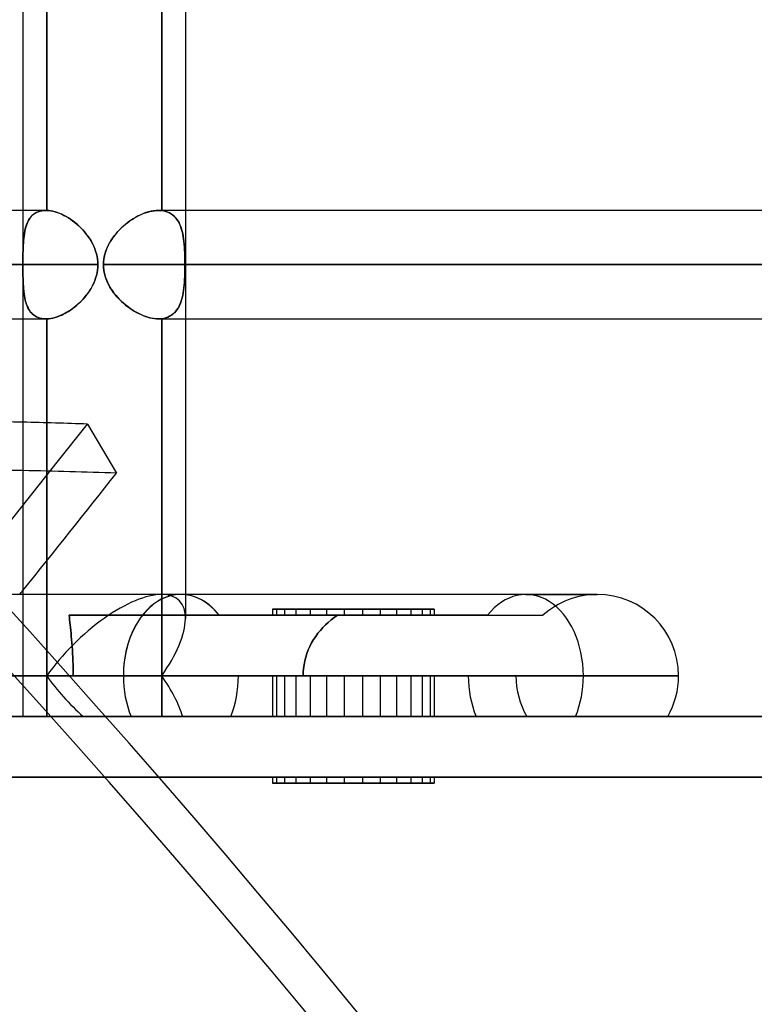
# Model space of a CAD drawing. Header units: millimetres. Extents: x -243 to 243, y -86 to 92.
# Tile 71 of 79: x 141 to 153, y -5 to 12. Entities that reach past the tile are written whole.
import ezdxf

# ---------------------------------------------------------------- set-up
doc = ezdxf.new("R2010")
doc.units = ezdxf.units.MM
doc.layers.add('MAIN-1', color=7, linetype='Continuous')

msp = doc.modelspace()

# ---------------------------------------------------------------- linework, layer by layer
at = {"layer": 'MAIN-1'}
for p, q in [((143.42, 25.058), (143.42, 1.62)), ((143.42, 25.058), (143.42, 2.014)), ((140.735, 24.66), (140.735, 0)), ((140.735, 15.363), (140.735, 8.352)), ((141.128, 15.363), (141.128, 8.352)), ((141.128, 8.352), (141.128, 15.363)), ((143.026, 8.35), (143.026, 15.365)), ((143.026, 15.365), (143.026, 8.35)), ((141.115, 8.352), (137.318, 8.352)), ((141.115, 8.352), (137.724, 8.352)), ((140.735, 8.352), (140.735, 6.562)), ((140.89, 8.269), (140.912, 8.288)), ((140.934, 8.303), (140.91, 8.286)), ((140.912, 8.288), (140.936, 8.305)), ((140.96, 8.318), (140.934, 8.303)), ((140.936, 8.305), (140.962, 8.319)), ((140.987, 8.33), (140.96, 8.318)), ((140.962, 8.319), (140.989, 8.331)), ((141.017, 8.34), (140.987, 8.33)), ((140.989, 8.331), (141.018, 8.34)), ((141.048, 8.347), (141.017, 8.34)), ((141.018, 8.34), (141.049, 8.347)), ((141.081, 8.351), (141.048, 8.347)), ((141.049, 8.347), (141.081, 8.351)), ((141.115, 8.352), (141.081, 8.351)), ((141.081, 8.351), (141.115, 8.352)), ((141.117, 8.352), (141.115, 8.352)), ((141.115, 8.352), (141.117, 8.352)), ((141.117, 8.352), (141.119, 8.352)), ((141.119, 8.352), (141.117, 8.352)), ((141.119, 8.352), (141.121, 8.352)), ((141.121, 8.352), (141.119, 8.352)), ((141.121, 8.352), (141.124, 8.352)), ((141.124, 8.352), (141.121, 8.352)), ((141.124, 8.352), (141.126, 8.352)), ((141.126, 8.352), (141.124, 8.352)), ((141.126, 8.352), (141.128, 8.352)), ((141.128, 8.352), (141.126, 8.352)), ((141.128, 8.352), (141.161, 8.35)), ((141.161, 8.35), (141.128, 8.352)), ((141.161, 8.35), (141.195, 8.346)), ((141.196, 8.346), (141.161, 8.35)), ((141.195, 8.346), (141.23, 8.339)), ((141.231, 8.339), (141.196, 8.346)), ((141.23, 8.339), (141.266, 8.33)), ((141.267, 8.329), (141.231, 8.339)), ((141.266, 8.33), (141.302, 8.318)), ((141.303, 8.318), (141.267, 8.329)), ((141.302, 8.318), (141.338, 8.305)), ((141.34, 8.304), (141.303, 8.318)), ((141.338, 8.305), (141.375, 8.289)), ((141.377, 8.288), (141.34, 8.304)), ((141.375, 8.289), (141.411, 8.271)), ((141.414, 8.27), (141.377, 8.288)), ((142.724, 8.3), (142.681, 8.282)), ((142.685, 8.283), (142.722, 8.299)), ((142.722, 8.299), (142.759, 8.313)), ((142.767, 8.316), (142.724, 8.3)), ((142.759, 8.313), (142.796, 8.325)), ((142.81, 8.329), (142.767, 8.316)), ((142.796, 8.325), (142.833, 8.335)), ((142.852, 8.339), (142.81, 8.329)), ((142.833, 8.335), (142.869, 8.342)), ((142.893, 8.346), (142.852, 8.339)), ((142.869, 8.342), (142.905, 8.348)), ((142.934, 8.351), (142.893, 8.346)), ((142.905, 8.348), (142.939, 8.351)), ((142.973, 8.352), (142.934, 8.351)), ((142.939, 8.351), (142.973, 8.352)), ((142.982, 8.352), (142.973, 8.352)), ((142.973, 8.352), (142.982, 8.352)), ((143.42, 8.352), (142.973, 8.352)), ((196.678, 8.352), (142.973, 8.352)), ((142.991, 8.352), (142.982, 8.352)), ((142.982, 8.352), (142.991, 8.352)), ((143, 8.352), (142.991, 8.352)), ((142.991, 8.352), (143, 8.352)), ((143.009, 8.351), (143, 8.352)), ((143, 8.352), (143.009, 8.351)), ((143.018, 8.35), (143.009, 8.351)), ((143.009, 8.351), (143.018, 8.35)), ((143.026, 8.35), (143.018, 8.35)), ((143.018, 8.35), (143.026, 8.35)), ((143.062, 8.344), (143.026, 8.35)), ((143.026, 8.35), (143.062, 8.344)), ((143.096, 8.335), (143.062, 8.344)), ((143.062, 8.344), (143.095, 8.335)), ((143.095, 8.335), (143.127, 8.324)), ((143.127, 8.324), (143.096, 8.335)), ((143.157, 8.31), (143.127, 8.324)), ((143.127, 8.324), (143.157, 8.31)), ((143.186, 8.293), (143.157, 8.31)), ((143.157, 8.31), (143.185, 8.294)), ((143.185, 8.294), (143.211, 8.275)), ((143.212, 8.274), (143.186, 8.293)), ((196.9, 8.352), (143.42, 8.352)), ((140.804, 8.139), (140.792, 8.108)), ((140.794, 8.113), (140.806, 8.144)), ((140.817, 8.168), (140.804, 8.139)), ((140.806, 8.144), (140.819, 8.173)), ((140.832, 8.196), (140.817, 8.168)), ((140.819, 8.173), (140.834, 8.2)), ((140.849, 8.222), (140.832, 8.196)), ((140.834, 8.2), (140.851, 8.225)), ((140.867, 8.245), (140.849, 8.222)), ((140.851, 8.225), (140.87, 8.248)), ((140.888, 8.267), (140.867, 8.245)), ((140.87, 8.248), (140.89, 8.269)), ((140.91, 8.286), (140.888, 8.267)), ((141.411, 8.271), (141.448, 8.252)), ((141.451, 8.25), (141.414, 8.27)), ((141.448, 8.252), (141.485, 8.23)), ((141.488, 8.228), (141.451, 8.25)), ((141.485, 8.23), (141.521, 8.207)), ((141.524, 8.204), (141.488, 8.228)), ((141.521, 8.207), (141.556, 8.181)), ((141.56, 8.179), (141.524, 8.204)), ((141.556, 8.181), (141.592, 8.155)), ((141.595, 8.152), (141.56, 8.179)), ((141.592, 8.155), (141.626, 8.126)), ((141.63, 8.123), (141.595, 8.152)), ((141.626, 8.126), (141.659, 8.096)), ((142.432, 8.125), (142.394, 8.093)), ((142.431, 8.124), (142.466, 8.152)), ((142.471, 8.156), (142.432, 8.125)), ((142.466, 8.152), (142.501, 8.178)), ((142.512, 8.185), (142.471, 8.156)), ((142.501, 8.178), (142.537, 8.202)), ((142.554, 8.213), (142.512, 8.185)), ((142.537, 8.202), (142.574, 8.225)), ((142.596, 8.238), (142.554, 8.213)), ((142.574, 8.225), (142.61, 8.246)), ((142.638, 8.261), (142.596, 8.238)), ((142.61, 8.246), (142.648, 8.266)), ((142.681, 8.282), (142.638, 8.261)), ((142.648, 8.266), (142.685, 8.283)), ((143.211, 8.275), (143.235, 8.253)), ((143.236, 8.252), (143.212, 8.274)), ((143.235, 8.253), (143.257, 8.229)), ((143.258, 8.228), (143.236, 8.252)), ((143.257, 8.229), (143.277, 8.203)), ((143.279, 8.201), (143.258, 8.228)), ((143.277, 8.203), (143.296, 8.175)), ((143.297, 8.173), (143.279, 8.201)), ((143.296, 8.175), (143.313, 8.145)), ((143.314, 8.142), (143.297, 8.173)), ((143.313, 8.145), (143.328, 8.113)), ((143.329, 8.11), (143.314, 8.142)), ((140.759, 7.972), (140.753, 7.935)), ((140.754, 7.937), (140.759, 7.975)), ((140.759, 7.975), (140.766, 8.012)), ((140.765, 8.008), (140.759, 7.972)), ((140.773, 8.042), (140.765, 8.008)), ((140.766, 8.012), (140.774, 8.047)), ((140.781, 8.076), (140.773, 8.042)), ((140.774, 8.047), (140.783, 8.081)), ((140.792, 8.108), (140.781, 8.076)), ((140.783, 8.081), (140.794, 8.113)), ((141.664, 8.092), (141.63, 8.123)), ((141.659, 8.096), (141.692, 8.065)), ((141.696, 8.06), (141.664, 8.092)), ((141.692, 8.065), (141.723, 8.032)), ((141.728, 8.027), (141.696, 8.06)), ((141.723, 8.032), (141.754, 7.998)), ((141.758, 7.993), (141.728, 8.027)), ((141.754, 7.998), (141.782, 7.963)), ((141.787, 7.957), (141.758, 7.993)), ((141.782, 7.963), (141.81, 7.926)), ((142.244, 7.934), (142.272, 7.968)), ((142.288, 7.987), (142.256, 7.949)), ((142.272, 7.968), (142.301, 8.002)), ((142.321, 8.023), (142.288, 7.987)), ((142.301, 8.002), (142.332, 8.034)), ((142.357, 8.059), (142.321, 8.023)), ((142.332, 8.034), (142.364, 8.066)), ((142.394, 8.093), (142.357, 8.059)), ((142.364, 8.066), (142.397, 8.096)), ((142.397, 8.096), (142.431, 8.124)), ((143.328, 8.113), (143.341, 8.079)), ((143.343, 8.075), (143.329, 8.11)), ((143.341, 8.079), (143.353, 8.044)), ((143.355, 8.039), (143.343, 8.075)), ((143.353, 8.044), (143.364, 8.006)), ((143.365, 8.002), (143.355, 8.039)), ((143.364, 8.006), (143.373, 7.968)), ((143.374, 7.963), (143.365, 8.002)), ((143.373, 7.968), (143.381, 7.927)), ((143.381, 7.922), (143.374, 7.963)), ((140.74, 7.775), (140.742, 7.817)), ((140.742, 7.816), (140.74, 7.774)), ((140.742, 7.817), (140.745, 7.858)), ((140.745, 7.857), (140.742, 7.816)), ((140.745, 7.858), (140.749, 7.898)), ((140.749, 7.897), (140.745, 7.857)), ((140.749, 7.898), (140.754, 7.937)), ((140.753, 7.935), (140.749, 7.897)), ((141.814, 7.92), (141.787, 7.957)), ((141.81, 7.926), (141.836, 7.888)), ((141.839, 7.883), (141.814, 7.92)), ((141.836, 7.888), (141.86, 7.849)), ((141.863, 7.844), (141.839, 7.883)), ((141.86, 7.849), (141.882, 7.809)), ((141.884, 7.804), (141.863, 7.844)), ((141.882, 7.809), (141.902, 7.767)), ((141.904, 7.763), (141.884, 7.804)), ((142.172, 7.828), (142.149, 7.785)), ((142.15, 7.786), (142.17, 7.825)), ((142.17, 7.825), (142.193, 7.862)), ((142.198, 7.869), (142.172, 7.828)), ((142.193, 7.862), (142.218, 7.898)), ((142.226, 7.91), (142.198, 7.869)), ((142.218, 7.898), (142.244, 7.934)), ((142.256, 7.949), (142.226, 7.91)), ((143.381, 7.927), (143.387, 7.885)), ((143.388, 7.88), (143.381, 7.922)), ((143.387, 7.885), (143.393, 7.842)), ((143.393, 7.837), (143.388, 7.88)), ((143.393, 7.842), (143.397, 7.797)), ((143.398, 7.793), (143.393, 7.837)), ((140.736, 7.644), (140.737, 7.688)), ((140.737, 7.687), (140.736, 7.642)), ((140.736, 7.598), (140.736, 7.644)), ((140.736, 7.642), (140.736, 7.597)), ((140.737, 7.688), (140.739, 7.732)), ((140.739, 7.731), (140.737, 7.687)), ((140.739, 7.732), (140.74, 7.775)), ((140.74, 7.774), (140.739, 7.731)), ((141.902, 7.767), (141.92, 7.725)), ((141.921, 7.722), (141.904, 7.763)), ((141.92, 7.725), (141.936, 7.682)), ((141.936, 7.679), (141.921, 7.722)), ((141.936, 7.682), (141.949, 7.638)), ((141.949, 7.636), (141.936, 7.679)), ((141.949, 7.638), (141.959, 7.594)), ((142.093, 7.649), (142.081, 7.602)), ((142.087, 7.627), (142.099, 7.668)), ((142.109, 7.695), (142.093, 7.649)), ((142.099, 7.668), (142.114, 7.708)), ((142.127, 7.74), (142.109, 7.695)), ((142.114, 7.708), (142.131, 7.748)), ((142.149, 7.785), (142.127, 7.74)), ((142.131, 7.748), (142.15, 7.786)), ((143.397, 7.797), (143.401, 7.751)), ((143.401, 7.748), (143.398, 7.793)), ((143.401, 7.751), (143.404, 7.704)), ((143.404, 7.702), (143.401, 7.748)), ((143.404, 7.704), (143.406, 7.656)), ((143.407, 7.654), (143.404, 7.702)), ((143.406, 7.656), (143.408, 7.608)), ((143.408, 7.606), (143.407, 7.654)), ((140.735, 7.505), (140.736, 7.552)), ((140.736, 7.551), (140.735, 7.504)), ((140.735, 7.457), (140.735, 7.505)), ((140.735, 7.504), (140.735, 7.457)), ((140.736, 7.552), (140.736, 7.598)), ((140.736, 7.597), (140.736, 7.551)), ((141.959, 7.592), (141.949, 7.636)), ((141.959, 7.594), (141.966, 7.549)), ((141.966, 7.547), (141.959, 7.592)), ((141.966, 7.549), (141.971, 7.503)), ((141.971, 7.503), (141.966, 7.547)), ((141.971, 7.503), (141.972, 7.457)), ((141.972, 7.457), (141.971, 7.503)), ((142.067, 7.506), (142.065, 7.457)), ((142.065, 7.457), (142.066, 7.501)), ((142.066, 7.501), (142.071, 7.543)), ((142.072, 7.554), (142.067, 7.506)), ((142.071, 7.543), (142.078, 7.586)), ((142.081, 7.602), (142.072, 7.554)), ((142.078, 7.586), (142.087, 7.627)), ((143.408, 7.608), (143.409, 7.558)), ((143.409, 7.557), (143.408, 7.606)), ((143.409, 7.558), (143.41, 7.508)), ((143.41, 7.507), (143.409, 7.557)), ((143.41, 7.508), (143.41, 7.457)), ((143.41, 7.457), (143.41, 7.507)), ((136.424, 7.457), (140.735, 7.457)), ((140.735, 7.457), (136.424, 7.457)), ((137.72, 7.457), (141.972, 7.457)), ((141.972, 7.457), (137.724, 7.457)), ((140.735, 7.457), (140.735, 7.41)), ((140.735, 7.411), (140.735, 7.457)), ((140.736, 7.364), (140.735, 7.411)), ((140.735, 7.41), (140.736, 7.363)), ((140.736, 7.318), (140.736, 7.364)), ((140.736, 7.363), (140.736, 7.317)), ((140.736, 7.273), (140.736, 7.318)), ((140.736, 7.317), (140.736, 7.271)), ((141.959, 7.323), (141.949, 7.279)), ((141.949, 7.277), (141.959, 7.321)), ((141.966, 7.368), (141.959, 7.323)), ((141.959, 7.321), (141.966, 7.366)), ((141.971, 7.412), (141.966, 7.368)), ((141.966, 7.366), (141.971, 7.412)), ((141.972, 7.457), (141.971, 7.412)), ((141.971, 7.412), (141.972, 7.457)), ((142.065, 7.457), (196.005, 7.457)), ((196.005, 7.457), (142.065, 7.457)), ((142.067, 7.409), (142.065, 7.457)), ((142.065, 7.457), (142.066, 7.414)), ((142.066, 7.414), (142.071, 7.372)), ((142.072, 7.361), (142.067, 7.409)), ((142.071, 7.372), (142.078, 7.329)), ((142.081, 7.313), (142.072, 7.361)), ((142.078, 7.329), (142.087, 7.288)), ((142.093, 7.266), (142.081, 7.313)), ((143.409, 7.358), (143.408, 7.309)), ((143.408, 7.307), (143.409, 7.357)), ((143.41, 7.408), (143.409, 7.358)), ((143.409, 7.357), (143.41, 7.407)), ((143.41, 7.457), (197.795, 7.457)), ((143.41, 7.407), (143.41, 7.457)), ((143.41, 7.457), (143.41, 7.408)), ((197.795, 7.457), (143.42, 7.457)), ((140.737, 7.228), (140.736, 7.273)), ((140.736, 7.271), (140.737, 7.227)), ((140.739, 7.184), (140.737, 7.228)), ((140.737, 7.227), (140.739, 7.183)), ((140.74, 7.141), (140.739, 7.184)), ((140.739, 7.183), (140.74, 7.14)), ((141.904, 7.152), (141.884, 7.111)), ((141.902, 7.148), (141.92, 7.19)), ((141.921, 7.193), (141.904, 7.152)), ((141.92, 7.19), (141.936, 7.233)), ((141.936, 7.236), (141.921, 7.193)), ((141.949, 7.279), (141.936, 7.236)), ((141.936, 7.233), (141.949, 7.277)), ((142.087, 7.288), (142.099, 7.247)), ((142.109, 7.22), (142.093, 7.266)), ((142.099, 7.247), (142.114, 7.207)), ((142.127, 7.175), (142.109, 7.22)), ((142.114, 7.207), (142.131, 7.167)), ((142.149, 7.13), (142.127, 7.175)), ((142.131, 7.167), (142.15, 7.129)), ((143.397, 7.118), (143.401, 7.164)), ((143.401, 7.167), (143.398, 7.122)), ((143.404, 7.213), (143.401, 7.167)), ((143.401, 7.164), (143.404, 7.211)), ((143.407, 7.261), (143.404, 7.213)), ((143.404, 7.211), (143.406, 7.259)), ((143.406, 7.259), (143.408, 7.307)), ((143.408, 7.309), (143.407, 7.261)), ((140.742, 7.099), (140.74, 7.141)), ((140.74, 7.14), (140.742, 7.098)), ((140.745, 7.058), (140.742, 7.099)), ((140.742, 7.098), (140.745, 7.057)), ((140.749, 7.018), (140.745, 7.058)), ((140.745, 7.057), (140.749, 7.017)), ((140.753, 6.98), (140.749, 7.018)), ((140.749, 7.017), (140.754, 6.978)), ((141.782, 6.952), (141.81, 6.989)), ((141.814, 6.995), (141.787, 6.958)), ((141.81, 6.989), (141.836, 7.027)), ((141.839, 7.032), (141.814, 6.995)), ((141.836, 7.027), (141.86, 7.066)), ((141.863, 7.071), (141.839, 7.032)), ((141.86, 7.066), (141.882, 7.106)), ((141.884, 7.111), (141.863, 7.071)), ((141.882, 7.106), (141.902, 7.148)), ((142.172, 7.087), (142.149, 7.13)), ((142.15, 7.129), (142.17, 7.09)), ((142.17, 7.09), (142.193, 7.053)), ((142.198, 7.046), (142.172, 7.087)), ((142.193, 7.053), (142.218, 7.017)), ((142.226, 7.005), (142.198, 7.046)), ((142.218, 7.017), (142.244, 6.981)), ((142.256, 6.966), (142.226, 7.005)), ((143.373, 6.947), (143.381, 6.988)), ((143.381, 6.993), (143.374, 6.952)), ((143.388, 7.035), (143.381, 6.993)), ((143.381, 6.988), (143.387, 7.03)), ((143.387, 7.03), (143.393, 7.073)), ((143.393, 7.078), (143.388, 7.035)), ((143.398, 7.122), (143.393, 7.078)), ((143.393, 7.073), (143.397, 7.118)), ((140.759, 6.943), (140.753, 6.98)), ((140.754, 6.978), (140.759, 6.94)), ((140.765, 6.907), (140.759, 6.943)), ((140.759, 6.94), (140.766, 6.903)), ((140.773, 6.873), (140.765, 6.907)), ((140.766, 6.903), (140.774, 6.868)), ((140.781, 6.839), (140.773, 6.873)), ((140.774, 6.868), (140.783, 6.834)), ((140.792, 6.807), (140.781, 6.839)), ((140.783, 6.834), (140.794, 6.802)), ((141.659, 6.819), (141.692, 6.85)), ((141.696, 6.855), (141.664, 6.823)), ((141.692, 6.85), (141.723, 6.883)), ((141.728, 6.888), (141.696, 6.855)), ((141.723, 6.883), (141.754, 6.917)), ((141.758, 6.922), (141.728, 6.888)), ((141.754, 6.917), (141.782, 6.952)), ((141.787, 6.958), (141.758, 6.922)), ((142.244, 6.981), (142.272, 6.947)), ((142.288, 6.928), (142.256, 6.966)), ((142.272, 6.947), (142.301, 6.913)), ((142.321, 6.892), (142.288, 6.928)), ((142.301, 6.913), (142.332, 6.881)), ((142.357, 6.856), (142.321, 6.892)), ((142.332, 6.881), (142.364, 6.849)), ((142.394, 6.822), (142.357, 6.856)), ((142.364, 6.849), (142.397, 6.819)), ((143.328, 6.802), (143.341, 6.836)), ((143.343, 6.84), (143.329, 6.805)), ((143.341, 6.836), (143.353, 6.871)), ((143.355, 6.876), (143.343, 6.84)), ((143.353, 6.871), (143.364, 6.909)), ((143.365, 6.913), (143.355, 6.876)), ((143.364, 6.909), (143.373, 6.947)), ((143.374, 6.952), (143.365, 6.913)), ((140.804, 6.776), (140.792, 6.807)), ((140.794, 6.802), (140.806, 6.771)), ((140.817, 6.747), (140.804, 6.776)), ((140.806, 6.771), (140.819, 6.742)), ((140.832, 6.719), (140.817, 6.747)), ((140.819, 6.742), (140.834, 6.715)), ((140.849, 6.693), (140.832, 6.719)), ((140.834, 6.715), (140.851, 6.69)), ((140.867, 6.67), (140.849, 6.693)), ((140.851, 6.69), (140.87, 6.667)), ((140.888, 6.648), (140.867, 6.67)), ((140.87, 6.667), (140.89, 6.646)), ((141.411, 6.644), (141.448, 6.663)), ((141.451, 6.665), (141.414, 6.645)), ((141.448, 6.663), (141.485, 6.685)), ((141.488, 6.687), (141.451, 6.665)), ((141.485, 6.685), (141.521, 6.708)), ((141.524, 6.711), (141.488, 6.687)), ((141.521, 6.708), (141.556, 6.734)), ((141.56, 6.736), (141.524, 6.711)), ((141.556, 6.734), (141.592, 6.76)), ((141.595, 6.763), (141.56, 6.736)), ((141.592, 6.76), (141.626, 6.789)), ((141.63, 6.792), (141.595, 6.763)), ((141.626, 6.789), (141.659, 6.819)), ((141.664, 6.823), (141.63, 6.792)), ((142.432, 6.79), (142.394, 6.822)), ((142.397, 6.819), (142.431, 6.791)), ((142.431, 6.791), (142.466, 6.763)), ((142.471, 6.759), (142.432, 6.79)), ((142.466, 6.763), (142.501, 6.737)), ((142.512, 6.73), (142.471, 6.759)), ((142.501, 6.737), (142.537, 6.713)), ((142.554, 6.702), (142.512, 6.73)), ((142.537, 6.713), (142.574, 6.69)), ((142.596, 6.677), (142.554, 6.702)), ((142.574, 6.69), (142.61, 6.669)), ((142.638, 6.654), (142.596, 6.677)), ((142.61, 6.669), (142.648, 6.649)), ((143.236, 6.663), (143.212, 6.641)), ((143.235, 6.662), (143.257, 6.686)), ((143.258, 6.687), (143.236, 6.663)), ((143.257, 6.686), (143.277, 6.712)), ((143.279, 6.714), (143.258, 6.687)), ((143.277, 6.712), (143.296, 6.74)), ((143.297, 6.742), (143.279, 6.714)), ((143.296, 6.74), (143.313, 6.77)), ((143.314, 6.773), (143.297, 6.742)), ((143.313, 6.77), (143.328, 6.802)), ((143.329, 6.805), (143.314, 6.773)), ((137.318, 6.562), (141.115, 6.562)), ((137.724, 6.562), (141.115, 6.562)), ((140.735, 6.562), (140.735, 2.014)), ((140.91, 6.629), (140.888, 6.648)), ((140.89, 6.646), (140.912, 6.627)), ((140.934, 6.612), (140.91, 6.629)), ((140.912, 6.627), (140.936, 6.61)), ((140.96, 6.597), (140.934, 6.612)), ((140.936, 6.61), (140.962, 6.596)), ((140.987, 6.585), (140.96, 6.597)), ((140.962, 6.596), (140.989, 6.584)), ((141.017, 6.575), (140.987, 6.585)), ((140.989, 6.584), (141.018, 6.575)), ((141.048, 6.568), (141.017, 6.575)), ((141.018, 6.575), (141.049, 6.568)), ((141.081, 6.564), (141.048, 6.568)), ((141.049, 6.568), (141.081, 6.564)), ((141.081, 6.564), (141.115, 6.562)), ((141.115, 6.562), (141.081, 6.564)), ((141.115, 6.562), (141.117, 6.562)), ((141.117, 6.562), (141.115, 6.562)), ((141.117, 6.562), (141.119, 6.563)), ((141.119, 6.563), (141.117, 6.562)), ((141.119, 6.563), (141.121, 6.563)), ((141.121, 6.563), (141.119, 6.563)), ((141.121, 6.563), (141.124, 6.563)), ((141.124, 6.563), (141.121, 6.563)), ((141.124, 6.563), (141.126, 6.563)), ((141.126, 6.563), (141.124, 6.563)), ((141.126, 6.563), (141.128, 6.563)), ((141.128, 6.563), (141.126, 6.563)), ((141.161, 6.565), (141.128, 6.563)), ((141.128, 6.563), (141.161, 6.565)), ((141.128, 6.563), (141.128, 2.014)), ((141.128, 0.671), (141.128, 6.563)), ((141.196, 6.569), (141.161, 6.565)), ((141.161, 6.565), (141.195, 6.569)), ((141.195, 6.569), (141.23, 6.576)), ((141.231, 6.576), (141.196, 6.569)), ((141.23, 6.576), (141.266, 6.585)), ((141.267, 6.586), (141.231, 6.576)), ((141.266, 6.585), (141.302, 6.597)), ((141.303, 6.597), (141.267, 6.586)), ((141.302, 6.597), (141.338, 6.61)), ((141.34, 6.611), (141.303, 6.597)), ((141.338, 6.61), (141.375, 6.626)), ((141.377, 6.627), (141.34, 6.611)), ((141.375, 6.626), (141.411, 6.644)), ((141.414, 6.645), (141.377, 6.627)), ((142.681, 6.633), (142.638, 6.654)), ((142.648, 6.649), (142.685, 6.632)), ((142.724, 6.615), (142.681, 6.633)), ((142.685, 6.632), (142.722, 6.616)), ((142.722, 6.616), (142.759, 6.602)), ((142.767, 6.599), (142.724, 6.615)), ((142.759, 6.602), (142.796, 6.59)), ((142.81, 6.586), (142.767, 6.599)), ((142.796, 6.59), (142.833, 6.58)), ((142.852, 6.576), (142.81, 6.586)), ((142.833, 6.58), (142.869, 6.573)), ((142.893, 6.569), (142.852, 6.576)), ((142.869, 6.573), (142.905, 6.567)), ((142.934, 6.564), (142.893, 6.569)), ((142.905, 6.567), (142.939, 6.564)), ((142.973, 6.562), (142.934, 6.564)), ((142.939, 6.564), (142.973, 6.562)), ((142.982, 6.563), (142.973, 6.562)), ((142.973, 6.562), (142.982, 6.563)), ((142.973, 6.562), (143.42, 6.562)), ((142.973, 6.562), (196.678, 6.562)), ((142.991, 6.563), (142.982, 6.563)), ((142.982, 6.563), (142.991, 6.563)), ((143, 6.563), (142.991, 6.563)), ((142.991, 6.563), (143, 6.563)), ((143.009, 6.564), (143, 6.563)), ((143, 6.563), (143.009, 6.564)), ((143.018, 6.565), (143.009, 6.564)), ((143.009, 6.564), (143.018, 6.565)), ((143.026, 6.565), (143.018, 6.565)), ((143.018, 6.565), (143.026, 6.565)), ((143.026, 6.565), (143.062, 6.571)), ((143.062, 6.571), (143.026, 6.565)), ((143.026, 0.671), (143.026, 6.565)), ((143.026, 6.565), (143.026, 0.671)), ((143.062, 6.571), (143.095, 6.58)), ((143.096, 6.58), (143.062, 6.571)), ((143.095, 6.58), (143.127, 6.591)), ((143.127, 6.591), (143.096, 6.58)), ((143.127, 6.591), (143.157, 6.605)), ((143.157, 6.605), (143.127, 6.591)), ((143.186, 6.622), (143.157, 6.605)), ((143.157, 6.605), (143.185, 6.621)), ((143.185, 6.621), (143.211, 6.64)), ((143.212, 6.641), (143.186, 6.622)), ((143.211, 6.64), (143.235, 6.662)), ((143.42, 6.562), (196.9, 6.562)), ((141.803, 4.826), (142.279, 4.017)), ((143.343, 2.014), (137.331, 2.014)), ((143.343, 2.014), (137.331, 2.014)), ((140.735, 2.014), (140.735, 0)), ((141.128, 2.014), (141.128, 0.671)), ((149.039, 2.014), (143.026, 2.014)), ((149.039, 2.014), (143.026, 2.014)), ((150.218, 2.014), (143.343, 2.014)), ((150.218, 2.014), (143.343, 2.014)), ((143.42, 2.014), (143.42, 1.62)), ((149.039, 2.014), (150.218, 2.014)), ((150.141, 2.014), (149.039, 2.014)), ((150.218, 2.014), (150.141, 2.014)), ((141.503, 1.633), (141.499, 1.671)), ((141.499, 1.671), (143.976, 1.671)), ((141.499, 1.671), (141.503, 1.633)), ((143.976, 1.671), (141.499, 1.671)), ((145.928, 1.671), (141.499, 1.671)), ((141.499, 1.671), (145.928, 1.671)), ((141.506, 1.594), (141.503, 1.633)), ((141.503, 1.633), (141.506, 1.594)), ((143.976, 1.671), (149.323, 1.671)), ((143.976, 1.671), (149.323, 1.671)), ((144.857, 1.771), (144.857, 1.671)), ((144.924, 1.771), (144.857, 1.771)), ((144.857, 1.771), (145.242, 1.771)), ((144.857, 1.671), (145.477, 1.671)), ((145.242, 1.671), (144.857, 1.671)), ((144.924, 1.771), (144.924, 1.671)), ((145.747, 1.771), (144.924, 1.771)), ((144.924, 1.771), (145.054, 1.771)), ((145.477, 1.771), (144.924, 1.771)), ((144.924, 1.671), (145.747, 1.671)), ((145.054, 1.671), (144.924, 1.671)), ((145.054, 1.771), (145.054, 1.671)), ((145.054, 1.771), (146.04, 1.771)), ((146.04, 1.671), (145.054, 1.671)), ((145.242, 1.771), (145.242, 1.671)), ((145.242, 1.771), (146.341, 1.771)), ((146.341, 1.671), (145.242, 1.671)), ((145.477, 1.771), (145.477, 1.671)), ((146.634, 1.771), (145.477, 1.771)), ((145.477, 1.671), (146.634, 1.671)), ((145.747, 1.771), (145.747, 1.671)), ((146.905, 1.771), (145.747, 1.771)), ((145.747, 1.671), (146.905, 1.671)), ((145.875, 1.633), (145.823, 1.594)), ((145.823, 1.594), (145.875, 1.633)), ((145.928, 1.671), (145.875, 1.633)), ((145.875, 1.633), (145.928, 1.671)), ((148.405, 1.671), (145.928, 1.671)), ((145.928, 1.671), (148.405, 1.671)), ((146.04, 1.771), (146.04, 1.671)), ((146.04, 1.771), (147.14, 1.771)), ((147.14, 1.671), (146.04, 1.671)), ((146.341, 1.771), (146.341, 1.671)), ((146.341, 1.771), (147.328, 1.771)), ((147.328, 1.671), (146.341, 1.671)), ((146.634, 1.771), (146.634, 1.671)), ((147.458, 1.771), (146.634, 1.771)), ((146.634, 1.671), (147.458, 1.671)), ((146.905, 1.771), (146.905, 1.671)), ((147.525, 1.771), (146.905, 1.771)), ((146.905, 1.671), (147.525, 1.671)), ((147.14, 1.771), (147.14, 1.671)), ((147.14, 1.771), (147.525, 1.771)), ((147.525, 1.671), (147.14, 1.671)), ((147.328, 1.771), (147.328, 1.671)), ((147.328, 1.771), (147.458, 1.771)), ((147.458, 1.671), (147.328, 1.671)), ((147.458, 1.771), (147.458, 1.671)), ((147.525, 1.771), (147.525, 1.671)), ((148.405, 1.671), (149.323, 1.671)), ((141.51, 1.553), (141.506, 1.594)), ((141.506, 1.594), (141.51, 1.553)), ((141.515, 1.512), (141.51, 1.553)), ((141.51, 1.553), (141.515, 1.512)), ((141.519, 1.468), (141.515, 1.512)), ((141.515, 1.512), (141.519, 1.468)), ((141.524, 1.422), (141.519, 1.468)), ((141.519, 1.468), (141.524, 1.422)), ((145.687, 1.468), (145.646, 1.422)), ((145.646, 1.422), (145.687, 1.468)), ((145.73, 1.512), (145.687, 1.468)), ((145.687, 1.468), (145.73, 1.512)), ((145.775, 1.553), (145.73, 1.512)), ((145.73, 1.512), (145.775, 1.553)), ((145.823, 1.594), (145.775, 1.553)), ((145.775, 1.553), (145.823, 1.594)), ((141.529, 1.373), (141.524, 1.422)), ((141.524, 1.422), (141.529, 1.373)), ((141.533, 1.322), (141.529, 1.373)), ((141.529, 1.373), (141.533, 1.322)), ((141.538, 1.269), (141.533, 1.322)), ((141.533, 1.322), (141.538, 1.269)), ((145.569, 1.322), (145.534, 1.269)), ((145.534, 1.269), (145.569, 1.322)), ((145.607, 1.373), (145.569, 1.322)), ((145.569, 1.322), (145.607, 1.373)), ((145.646, 1.422), (145.607, 1.373)), ((145.607, 1.373), (145.646, 1.422)), ((141.543, 1.214), (141.538, 1.269)), ((141.538, 1.269), (141.543, 1.214)), ((141.547, 1.157), (141.543, 1.214)), ((141.543, 1.214), (141.547, 1.157)), ((141.551, 1.099), (141.547, 1.157)), ((141.547, 1.157), (141.551, 1.099)), ((145.473, 1.157), (145.447, 1.099)), ((145.447, 1.099), (145.473, 1.157)), ((145.502, 1.214), (145.473, 1.157)), ((145.473, 1.157), (145.502, 1.214)), ((145.534, 1.269), (145.502, 1.214)), ((145.502, 1.214), (145.534, 1.269)), ((141.555, 1.039), (141.551, 1.099)), ((141.551, 1.099), (141.555, 1.039)), ((141.558, 0.978), (141.555, 1.039)), ((141.555, 1.039), (141.558, 0.978)), ((141.561, 0.917), (141.558, 0.978)), ((141.558, 0.978), (141.561, 0.917)), ((145.406, 0.978), (145.39, 0.917)), ((145.39, 0.917), (145.406, 0.978)), ((145.425, 1.039), (145.406, 0.978)), ((145.406, 0.978), (145.425, 1.039)), ((145.447, 1.099), (145.425, 1.039)), ((145.425, 1.039), (145.447, 1.099)), ((141.563, 0.855), (141.561, 0.917)), ((141.561, 0.917), (141.563, 0.855)), ((141.564, 0.794), (141.563, 0.855)), ((141.563, 0.855), (141.564, 0.794)), ((145.378, 0.855), (145.37, 0.794)), ((145.37, 0.794), (145.378, 0.855)), ((145.39, 0.917), (145.378, 0.855)), ((145.378, 0.855), (145.39, 0.917)), ((135.432, 0.671), (142.394, 0.671)), ((142.394, 0.671), (135.432, 0.671)), ((141.566, 0.671), (137.331, 0.671)), ((137.331, 0.671), (141.566, 0.671)), ((141.128, 0.671), (141.128, 0)), ((141.128, 0), (141.128, 0.671)), ((141.128, 0.671), (145.363, 0.671)), ((144.924, 0.671), (141.128, 0.671)), ((141.565, 0.732), (141.564, 0.794)), ((141.564, 0.794), (141.565, 0.732)), ((141.566, 0.671), (141.565, 0.732)), ((141.565, 0.732), (141.566, 0.671)), ((144.292, 0.671), (141.566, 0.671)), ((141.566, 0.671), (144.292, 0.671)), ((141.566, 0.671), (145.363, 0.671)), ((145.363, 0.671), (141.566, 0.671)), ((142.394, 0.671), (151.561, 0.671)), ((151.561, 0.671), (142.394, 0.671)), ((143.026, 0), (143.026, 0.671)), ((143.026, 0.671), (143.026, 0)), ((144.924, 0.671), (143.026, 0.671)), ((143.026, 0.671), (149.988, 0.671)), ((144.292, 0.671), (148.876, 0.671)), ((148.876, 0.671), (144.292, 0.671)), ((144.857, 0.671), (144.857, 0)), ((144.857, 0.671), (145.242, 0.671)), ((145.477, 0.671), (144.857, 0.671)), ((148.876, 0.671), (144.924, 0.671)), ((145.363, 0.671), (144.924, 0.671)), ((144.924, 0.671), (144.924, 0)), ((144.924, 0.671), (145.054, 0.671)), ((145.747, 0.671), (144.924, 0.671)), ((145.054, 0.671), (145.054, 0)), ((145.054, 0.671), (146.04, 0.671)), ((145.242, 0.671), (145.242, 0)), ((145.242, 0.671), (146.341, 0.671)), ((145.364, 0.732), (145.363, 0.671)), ((145.363, 0.671), (145.364, 0.732)), ((148.089, 0.671), (145.363, 0.671)), ((145.363, 0.671), (148.089, 0.671)), ((145.37, 0.794), (145.364, 0.732)), ((145.364, 0.732), (145.37, 0.794)), ((145.477, 0.671), (145.477, 0)), ((146.634, 0.671), (145.477, 0.671)), ((145.747, 0.671), (145.747, 0)), ((146.905, 0.671), (145.747, 0.671)), ((146.04, 0.671), (146.04, 0)), ((146.04, 0.671), (147.14, 0.671)), ((146.341, 0.671), (146.341, 0)), ((146.341, 0.671), (147.328, 0.671)), ((146.634, 0.671), (146.634, 0)), ((147.458, 0.671), (146.634, 0.671)), ((146.905, 0.671), (146.905, 0)), ((147.525, 0.671), (146.905, 0.671)), ((147.14, 0.671), (147.14, 0)), ((147.14, 0.671), (147.525, 0.671)), ((147.328, 0.671), (147.328, 0)), ((147.328, 0.671), (147.458, 0.671)), ((147.458, 0.671), (147.458, 0)), ((147.525, 0.671), (147.525, 0)), ((148.876, 0.671), (148.089, 0.671)), ((149.988, 0.671), (148.876, 0.671)), ((149.988, 0.671), (151.561, 0.671)), ((-222.5, 0), (222.5, 0)), ((-188, 0), (188, 0)), ((188, 0), (-188, 0)), ((142.521, 0), (136.034, 0)), ((137.678, 0), (144.165, 0)), ((140.735, 0), (143.026, 0)), ((141.73, 0), (141.128, 0)), ((148.217, 0), (141.73, 0)), ((142.521, 0), (151.381, 0)), ((143.026, 0), (143.374, 0)), ((143.374, 0), (149.861, 0)), ((149.056, 0), (144.165, 0)), ((144.924, 0), (145.054, 0)), ((145.747, 0), (144.924, 0)), ((145.054, 0), (146.04, 0)), ((146.905, 0), (145.747, 0)), ((146.04, 0), (147.14, 0)), ((147.525, 0), (146.905, 0)), ((147.14, 0), (147.525, 0)), ((-222.5, 0), (222.5, 0)), ((136.034, 0), (142.521, 0)), ((144.165, 0), (137.678, 0)), ((140.735, 0), (143.026, 0)), ((141.128, 0), (141.73, 0)), ((141.73, 0), (148.217, 0)), ((142.521, 0), (151.381, 0)), ((143.374, 0), (143.026, 0)), ((149.861, 0), (143.374, 0)), ((149.056, 0), (144.165, 0)), ((144.857, 0), (145.242, 0)), ((145.477, 0), (144.857, 0)), ((145.242, 0), (146.341, 0)), ((146.634, 0), (145.477, 0)), ((146.341, 0), (147.328, 0)), ((147.458, 0), (146.634, 0)), ((147.328, 0), (147.458, 0)), ((-221.5, -1), (221.5, -1)), ((-221.5, -1), (221.5, -1)), ((189, -1), (-189, -1)), ((-189, -1), (189, -1)), ((144.857, -1), (145.477, -1)), ((144.857, -1), (144.857, -1.1)), ((145.242, -1), (144.857, -1)), ((144.857, -1.1), (144.924, -1.1)), ((145.242, -1.1), (144.857, -1.1)), ((144.924, -1), (145.747, -1)), ((144.924, -1), (144.924, -1.1)), ((145.054, -1), (144.924, -1)), ((144.924, -1.1), (145.747, -1.1)), ((145.054, -1.1), (144.924, -1.1)), ((144.924, -1.1), (145.477, -1.1)), ((145.054, -1), (145.054, -1.1)), ((146.04, -1), (145.054, -1)), ((146.04, -1.1), (145.054, -1.1)), ((145.242, -1), (145.242, -1.1)), ((146.341, -1), (145.242, -1)), ((146.341, -1.1), (145.242, -1.1)), ((145.477, -1), (146.634, -1)), ((145.477, -1), (145.477, -1.1)), ((145.477, -1.1), (146.634, -1.1)), ((145.747, -1), (146.905, -1)), ((145.747, -1), (145.747, -1.1)), ((145.747, -1.1), (146.905, -1.1)), ((146.04, -1), (146.04, -1.1)), ((147.14, -1), (146.04, -1)), ((147.14, -1.1), (146.04, -1.1)), ((146.341, -1), (146.341, -1.1)), ((147.328, -1), (146.341, -1)), ((147.328, -1.1), (146.341, -1.1)), ((146.634, -1), (147.458, -1)), ((146.634, -1), (146.634, -1.1)), ((146.634, -1.1), (147.458, -1.1)), ((146.905, -1), (147.525, -1)), ((146.905, -1), (146.905, -1.1)), ((146.905, -1.1), (147.525, -1.1)), ((147.14, -1), (147.14, -1.1)), ((147.525, -1), (147.14, -1)), ((147.525, -1.1), (147.14, -1.1)), ((147.328, -1), (147.328, -1.1)), ((147.458, -1), (147.328, -1)), ((147.458, -1.1), (147.328, -1.1)), ((147.458, -1), (147.458, -1.1)), ((147.525, -1), (147.525, -1.1))]:
    msp.add_line(p, q, dxfattribs=at)
for start, end in [(89.9987, 131.8515), (89.9987, 131.8515), (0, 89.9987), (0, 89.9987), (180, 209.9999), (180, 209.9999), (330.0001, 0), (330.0001, 0)]:
    msp.add_arc((150.218, 0.671), 1.343, start, end, dxfattribs=at)
for centre, major_axis, ratio, start_param, end_param in [((16.393, -104.536), (-160.489, -94.333), 0.345492, -2.633337, -2.610203), ((-31.802, -36.595), (-196.599, -115.558), 0.345492, 1.788027, 2.416345), ((16.393, -104.536), (-160.489, -94.333), 0.345492, -2.64342, -2.633337), ((16.868, -105.345), (160.489, 94.333), 0.345492, 0.512706, 0.53139), ((16.868, -105.345), (160.489, 94.333), 0.345492, 0.498172, 0.512706), ((-31.326, -37.405), (196.599, 115.558), 0.345492, -0.740407, -0.725247), ((143.343, 0.671), (0, -1.343), 0.707107, 2.41115, 4.712389), ((149.039, 0.671), (0, -1.343), 0.707107, 1.570796, 3.872036), ((149.039, 0.671), (0, -1.343), 0.707107, 1.570796, 3.872036), ((-51.163, -37.405), (222.507, -49.956), 0.559017, 0.067745, 0.680391), ((-50.981, -36.595), (-222.507, 49.956), 0.559017, -3.073847, -2.46751), ((-31.326, -37.405), (196.599, 115.558), 0.345492, -0.74092, -0.740407), ((142.077, 0.671), (-1.24, -1.24), 0.414214, -2.748894, -1.178097), ((142.077, 0.671), (-1.24, -1.24), 0.414214, -2.748894, -1.178097), ((143.343, 0.671), (0, -1.343), 0.707107, -3.141572, -1.570796), ((142.077, 0.671), (-1.24, -1.24), 0.414214, 2.737442, 3.534292), ((142.077, 0.671), (-1.24, -1.24), 0.414214, 2.737442, 3.534292), ((143.343, 0.671), (0, -1.343), 0.707107, 2.41115, 3.141613), ((142.077, 0.671), (-1.24, -1.24), 0.414214, 1.963495, 2.737442), ((142.077, 0.671), (-1.24, -1.24), 0.414214, 1.963495, 2.737442), ((142.077, 0.671), (-1.24, 1.24), 0.414214, 1.178097, 1.701696), ((142.077, 0.671), (-1.24, 1.24), 0.414214, 1.178097, 1.701696), ((143.343, 0.671), (0, -1.343), 0.707107, -1.570796, -1.047198), ((143.343, 0.671), (0, -1.343), 0.707107, -1.570796, -1.047198), ((142.077, 0.671), (-1.24, 1.24), 0.414214, -2.487094, -1.963495), ((142.077, 0.671), (-1.24, 1.24), 0.414214, -2.487094, -1.963495), ((143.343, 0.671), (0, -1.343), 0.707107, 1.047198, 1.570796), ((143.343, 0.671), (0, -1.343), 0.707107, 1.047198, 1.570796), ((149.039, 0.671), (0, -1.343), 0.707107, -1.570796, -1.047198), ((149.039, 0.671), (0, -1.343), 0.707107, -1.570796, -1.047198), ((149.039, 0.671), (0, -1.343), 0.707107, 1.047198, 1.570796), ((149.039, 0.671), (0, -1.343), 0.707107, 1.047198, 1.570796)]:
    msp.add_ellipse(centre, major_axis=major_axis, ratio=ratio, start_param=start_param, end_param=end_param, dxfattribs=at)

doc.saveas('drawing.dxf')
